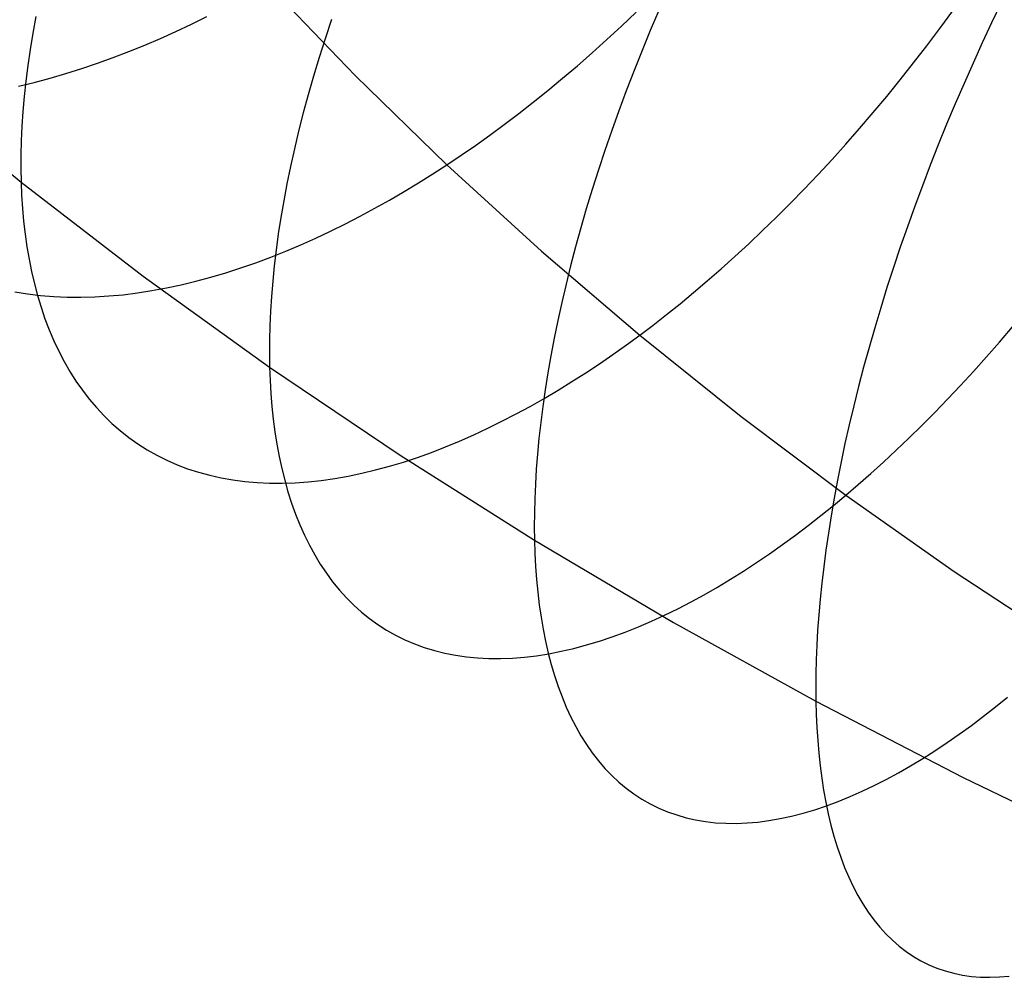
# Model space of a CAD drawing. Extents: x -10 to 451, y 0 to 260.
# Tile 3 of 61: x 79 to 97, y 44 to 62. Entities that reach past the tile are written whole.
import ezdxf

# ---------------------------------------------------------------- set-up
doc = ezdxf.new("R2010")
doc.units = 0
doc.layers.add('LIVELLO_04', color=200, linetype='CONTINUOUS')

msp = doc.modelspace()

# ---------------------------------------------------------------- linework, layer by layer
at = {"layer": 'LIVELLO_04'}
for p, q in [((83.946, 62.429, 779.545), (85.539, 60.773, 781.175)), ((91.026, 61.949, 816.271), (90.871, 61.585, 816.199)), ((96.104, 61.623, 783.555), (96.337, 61.942, 783.538)), ((97.212, 62.086, 819.249), (97.039, 61.725, 819.261)), ((79.767, 61.836, 807.043), (79.712, 61.537, 806.825)), ((82.577, 61.699, 780.335), (82.855, 61.836, 780.163)), ((85.108, 61.781, 812.224), (84.993, 61.437, 812.069)), ((90.351, 61.665, 781.29), (90.617, 61.918, 781.207)), ((82.297, 61.567, 780.513), (82.577, 61.699, 780.335)), ((90.085, 61.419, 781.38), (90.351, 61.665, 781.29)), ((90.871, 61.585, 816.199), (90.721, 61.222, 816.117)), ((95.868, 61.309, 783.58), (96.104, 61.623, 783.555)), ((97.039, 61.725, 819.261), (96.869, 61.362, 819.263)), ((79.712, 61.537, 806.825), (79.663, 61.242, 806.603)), ((81.733, 61.32, 780.891), (82.016, 61.441, 780.699)), ((82.016, 61.441, 780.699), (82.297, 61.567, 780.513)), ((84.993, 61.437, 812.069), (84.885, 61.096, 811.907)), ((89.818, 61.18, 781.478), (90.085, 61.419, 781.38)), ((79.663, 61.242, 806.603), (79.621, 60.953, 806.377)), ((81.449, 61.205, 781.091), (81.733, 61.32, 780.891)), ((90.721, 61.222, 816.117), (90.576, 60.859, 816.026)), ((95.629, 60.999, 783.614), (95.868, 61.309, 783.58)), ((96.869, 61.362, 819.263), (96.703, 60.997, 819.256)), ((80.879, 60.993, 781.51), (81.164, 61.096, 781.297)), ((81.164, 61.096, 781.297), (81.449, 61.205, 781.091)), ((84.885, 61.096, 811.907), (84.783, 60.758, 811.738)), ((89.552, 60.947, 781.581), (89.818, 61.18, 781.478)), ((79.621, 60.953, 806.377), (79.585, 60.67, 806.147)), ((80.308, 60.807, 781.957), (80.594, 60.896, 781.73)), ((80.594, 60.896, 781.73), (80.879, 60.993, 781.51)), ((89.286, 60.721, 781.691), (89.552, 60.947, 781.581)), ((90.576, 60.859, 816.026), (90.436, 60.496, 815.927)), ((95.388, 60.694, 783.656), (95.629, 60.999, 783.614)), ((96.703, 60.997, 819.256), (96.54, 60.629, 819.238)), ((79.738, 60.648, 782.43), (80.023, 60.724, 782.19)), ((80.023, 60.724, 782.19), (80.308, 60.807, 781.957)), ((84.783, 60.758, 811.738), (84.688, 60.424, 811.563)), ((85.539, 60.773, 781.175), (87.196, 59.159, 782.765)), ((89.02, 60.502, 781.807), (89.286, 60.721, 781.691)), ((95.144, 60.395, 783.706), (95.388, 60.694, 783.656)), ((77.362, 60.601, 802.703), (79.499, 58.846, 804.465)), ((79.453, 60.58, 782.677), (79.738, 60.648, 782.43)), ((79.585, 60.67, 806.147), (79.555, 60.392, 805.915)), ((88.756, 60.289, 781.928), (89.02, 60.502, 781.807)), ((96.54, 60.629, 819.238), (96.381, 60.261, 819.212)), ((79.555, 60.392, 805.915), (79.532, 60.119, 805.679)), ((84.688, 60.424, 811.563), (84.598, 60.094, 811.381)), ((90.436, 60.496, 815.927), (90.302, 60.135, 815.819)), ((94.899, 60.101, 783.764), (95.144, 60.395, 783.706)), ((88.492, 60.083, 782.055), (88.756, 60.289, 781.928)), ((96.381, 60.261, 819.212), (96.226, 59.891, 819.176)), ((79.532, 60.119, 805.679), (79.514, 59.853, 805.44)), ((84.598, 60.094, 811.381), (84.515, 59.768, 811.192)), ((88.229, 59.885, 782.188), (88.492, 60.083, 782.055)), ((90.302, 60.135, 815.819), (90.173, 59.776, 815.703)), ((94.652, 59.813, 783.831), (94.899, 60.101, 783.764)), ((79.514, 59.853, 805.44), (79.502, 59.592, 805.199)), ((87.968, 59.693, 782.325), (88.229, 59.885, 782.188)), ((94.404, 59.531, 783.905), (94.652, 59.813, 783.831)), ((96.226, 59.891, 819.176), (96.075, 59.52, 819.13)), ((84.515, 59.768, 811.192), (84.439, 59.446, 810.998)), ((87.709, 59.508, 782.467), (87.968, 59.693, 782.325)), ((90.173, 59.776, 815.703), (90.049, 59.419, 815.578)), ((79.502, 59.592, 805.199), (79.495, 59.338, 804.956)), ((84.439, 59.446, 810.998), (84.368, 59.128, 810.799)), ((87.451, 59.33, 782.614), (87.709, 59.508, 782.467)), ((94.155, 59.254, 783.986), (94.404, 59.531, 783.905)), ((96.075, 59.52, 819.13), (95.929, 59.149, 819.075)), ((79.495, 59.338, 804.956), (79.495, 59.089, 804.711)), ((87.196, 59.159, 782.765), (87.451, 59.33, 782.614)), ((90.049, 59.419, 815.578), (89.932, 59.064, 815.445)), ((79.495, 59.089, 804.711), (79.499, 58.846, 804.465)), ((84.368, 59.128, 810.799), (84.304, 58.816, 810.594)), ((86.94, 58.993, 782.922), (87.196, 59.159, 782.765)), ((87.196, 59.159, 782.765), (88.906, 57.598, 784.302)), ((93.905, 58.984, 784.075), (94.155, 59.254, 783.986)), ((95.929, 59.149, 819.075), (95.787, 58.779, 819.01)), ((86.682, 58.832, 783.085), (86.94, 58.993, 782.922)), ((89.932, 59.064, 815.445), (89.82, 58.711, 815.304)), ((93.654, 58.72, 784.172), (93.905, 58.984, 784.075)), ((79.499, 58.846, 804.465), (81.707, 57.148, 806.17)), ((79.499, 58.846, 804.465), (79.509, 58.608, 804.215)), ((84.304, 58.816, 810.594), (84.246, 58.509, 810.383)), ((86.421, 58.674, 783.256), (86.682, 58.832, 783.085)), ((95.787, 58.779, 819.01), (95.649, 58.408, 818.937)), ((79.509, 58.608, 804.215), (79.524, 58.371, 803.958)), ((86.159, 58.521, 783.433), (86.421, 58.674, 783.256)), ((89.82, 58.711, 815.304), (89.714, 58.362, 815.155)), ((93.403, 58.463, 784.275), (93.654, 58.72, 784.172)), ((79.524, 58.371, 803.958), (79.545, 58.137, 803.696)), ((84.246, 58.509, 810.383), (84.194, 58.206, 810.169)), ((85.629, 58.23, 783.809), (85.895, 58.373, 783.618)), ((85.895, 58.373, 783.618), (86.159, 58.521, 783.433)), ((93.151, 58.212, 784.384), (93.403, 58.463, 784.275)), ((95.649, 58.408, 818.937), (95.516, 58.038, 818.853)), ((84.194, 58.206, 810.169), (84.148, 57.91, 809.949)), ((85.362, 58.092, 784.008), (85.629, 58.23, 783.809)), ((89.714, 58.362, 815.155), (89.613, 58.016, 814.999)), ((92.9, 57.968, 784.501), (93.151, 58.212, 784.384)), ((79.545, 58.137, 803.696), (79.572, 57.905, 803.429)), ((85.093, 57.959, 784.214), (85.362, 58.092, 784.008)), ((89.613, 58.016, 814.999), (89.518, 57.673, 814.835)), ((95.516, 58.038, 818.853), (95.388, 57.67, 818.761)), ((79.572, 57.905, 803.429), (79.605, 57.676, 803.156)), ((84.148, 57.91, 809.949), (84.108, 57.618, 809.726)), ((84.553, 57.712, 784.645), (84.824, 57.832, 784.426)), ((84.824, 57.832, 784.426), (85.093, 57.959, 784.214)), ((92.649, 57.73, 784.623), (92.9, 57.968, 784.501)), ((79.605, 57.676, 803.156), (79.644, 57.45, 802.877)), ((84.282, 57.597, 784.872), (84.553, 57.712, 784.645)), ((89.518, 57.673, 814.835), (89.43, 57.334, 814.665)), ((92.399, 57.5, 784.751), (92.649, 57.73, 784.623)), ((95.388, 57.67, 818.761), (95.265, 57.303, 818.66)), ((83.74, 57.388, 785.345), (84.011, 57.489, 785.105)), ((84.011, 57.489, 785.105), (84.282, 57.597, 784.872)), ((84.108, 57.618, 809.726), (84.074, 57.333, 809.499)), ((88.906, 57.598, 784.302), (90.679, 56.081, 785.796)), ((92.149, 57.276, 784.886), (92.399, 57.5, 784.751)), ((79.644, 57.45, 802.877), (79.688, 57.228, 802.593)), ((83.469, 57.294, 785.591), (83.74, 57.388, 785.345)), ((84.074, 57.333, 809.499), (84.046, 57.053, 809.268)), ((89.43, 57.334, 814.665), (89.347, 57, 814.487)), ((95.265, 57.303, 818.66), (95.147, 56.938, 818.55)), ((79.688, 57.228, 802.593), (79.739, 57.009, 802.303)), ((81.707, 57.148, 806.17), (83.99, 55.502, 807.824)), ((82.66, 57.054, 786.368), (82.929, 57.127, 786.103)), ((82.929, 57.127, 786.103), (83.199, 57.206, 785.844)), ((83.199, 57.206, 785.844), (83.469, 57.294, 785.591)), ((91.901, 57.06, 785.025), (92.149, 57.276, 784.886)), ((79.739, 57.009, 802.303), (79.797, 56.794, 802.009)), ((82.127, 56.933, 786.917), (82.393, 56.989, 786.64)), ((82.393, 56.989, 786.64), (82.66, 57.054, 786.368)), ((84.046, 57.053, 809.268), (84.023, 56.779, 809.034)), ((89.347, 57, 814.487), (89.27, 56.669, 814.304)), ((91.654, 56.85, 785.17), (91.901, 57.06, 785.025)), ((79.386, 56.865, 790.287), (79.616, 56.828, 789.961)), ((79.616, 56.828, 789.961), (79.851, 56.799, 789.639)), ((79.797, 56.794, 802.009), (79.861, 56.583, 801.709)), ((79.851, 56.799, 789.639), (80.09, 56.779, 789.319)), ((80.09, 56.779, 789.319), (80.333, 56.768, 789.003)), ((80.333, 56.768, 789.003), (80.58, 56.766, 788.691)), ((80.58, 56.766, 788.691), (80.831, 56.773, 788.384)), ((80.831, 56.773, 788.384), (81.085, 56.788, 788.08)), ((81.085, 56.788, 788.08), (81.341, 56.811, 787.782)), ((81.341, 56.811, 787.782), (81.601, 56.844, 787.488)), ((81.601, 56.844, 787.488), (81.863, 56.884, 787.2)), ((81.863, 56.884, 787.2), (82.127, 56.933, 786.917)), ((84.023, 56.779, 809.034), (84.006, 56.511, 808.797)), ((91.408, 56.647, 785.32), (91.654, 56.85, 785.17)), ((95.147, 56.938, 818.55), (95.034, 56.575, 818.432)), ((89.27, 56.669, 814.304), (89.198, 56.344, 814.114)), ((91.163, 56.451, 785.474), (91.408, 56.647, 785.32)), ((79.861, 56.583, 801.709), (79.931, 56.377, 801.405)), ((84.006, 56.511, 808.797), (83.994, 56.25, 808.557)), ((90.92, 56.262, 785.633), (91.163, 56.451, 785.474)), ((95.034, 56.575, 818.432), (94.926, 56.214, 818.305)), ((79.931, 56.377, 801.405), (80.008, 56.176, 801.096)), ((83.994, 56.25, 808.557), (83.988, 55.994, 808.315)), ((89.198, 56.344, 814.114), (89.133, 56.023, 813.918)), ((90.679, 56.081, 785.796), (90.92, 56.262, 785.633)), ((80.008, 56.176, 801.096), (80.091, 55.979, 800.783)), ((90.438, 55.904, 785.965), (90.679, 56.081, 785.796)), ((90.679, 56.081, 785.796), (92.511, 54.612, 787.242)), ((94.926, 56.214, 818.305), (94.823, 55.857, 818.17)), ((97.183, 55.955, 786.876), (97.417, 56.229, 786.767)), ((80.091, 55.979, 800.783), (80.181, 55.788, 800.466)), ((83.988, 55.994, 808.315), (83.986, 55.745, 808.07)), ((89.133, 56.023, 813.918), (89.073, 55.707, 813.717)), ((90.195, 55.732, 786.141), (90.438, 55.904, 785.965)), ((96.948, 55.686, 786.991), (97.183, 55.955, 786.876)), ((80.181, 55.788, 800.466), (80.278, 55.603, 800.145)), ((83.986, 55.745, 808.07), (83.99, 55.502, 807.824)), ((89.073, 55.707, 813.717), (89.019, 55.397, 813.51)), ((89.95, 55.563, 786.323), (90.195, 55.732, 786.141)), ((94.823, 55.857, 818.17), (94.726, 55.502, 818.027)), ((80.278, 55.603, 800.145), (80.381, 55.424, 799.82)), ((89.703, 55.399, 786.513), (89.95, 55.563, 786.323)), ((96.713, 55.425, 787.113), (96.948, 55.686, 786.991)), ((80.381, 55.424, 799.82), (80.491, 55.25, 799.491)), ((83.99, 55.502, 807.824), (86.348, 53.91, 809.424)), ((83.99, 55.502, 807.824), (83.999, 55.263, 807.574)), ((89.019, 55.397, 813.51), (88.97, 55.092, 813.298)), ((89.454, 55.24, 786.71), (89.703, 55.399, 786.513)), ((94.726, 55.502, 818.027), (94.634, 55.151, 817.876)), ((96.479, 55.17, 787.241), (96.713, 55.425, 787.113)), ((80.491, 55.25, 799.491), (80.608, 55.084, 799.16)), ((83.999, 55.263, 807.574), (84.013, 55.027, 807.317)), ((89.203, 55.085, 786.914), (89.454, 55.24, 786.71)), ((96.244, 54.922, 787.376), (96.479, 55.17, 787.241)), ((80.608, 55.084, 799.16), (80.731, 54.923, 798.826)), ((84.013, 55.027, 807.317), (84.032, 54.793, 807.055)), ((88.97, 55.092, 813.298), (88.928, 54.793, 813.082)), ((88.952, 54.936, 787.125), (89.203, 55.085, 786.914)), ((94.634, 55.151, 817.876), (94.547, 54.804, 817.717)), ((80.731, 54.923, 798.826), (80.861, 54.77, 798.489)), ((88.699, 54.793, 787.343), (88.952, 54.936, 787.125)), ((96.011, 54.68, 787.516), (96.244, 54.922, 787.376)), ((80.861, 54.77, 798.489), (80.998, 54.624, 798.149)), ((84.032, 54.793, 807.055), (84.056, 54.562, 806.786)), ((88.19, 54.523, 787.801), (88.445, 54.655, 787.568)), ((88.445, 54.655, 787.568), (88.699, 54.793, 787.343)), ((88.928, 54.793, 813.082), (88.89, 54.499, 812.861)), ((94.547, 54.804, 817.717), (94.466, 54.461, 817.552)), ((95.778, 54.446, 787.662), (96.011, 54.68, 787.516)), ((80.998, 54.624, 798.149), (81.141, 54.486, 797.808)), ((81.141, 54.486, 797.808), (81.29, 54.355, 797.465)), ((84.056, 54.562, 806.786), (84.086, 54.334, 806.512)), ((87.935, 54.397, 788.039), (88.19, 54.523, 787.801)), ((88.89, 54.499, 812.861), (88.858, 54.212, 812.636)), ((92.511, 54.612, 787.242), (94.405, 53.188, 788.643)), ((94.466, 54.461, 817.552), (94.389, 54.122, 817.379)), ((81.29, 54.355, 797.465), (81.446, 54.231, 797.121)), ((84.086, 54.334, 806.512), (84.122, 54.109, 806.232)), ((87.425, 54.165, 788.538), (87.68, 54.278, 788.285)), ((87.68, 54.278, 788.285), (87.935, 54.397, 788.039)), ((95.545, 54.219, 787.814), (95.778, 54.446, 787.662)), ((81.446, 54.231, 797.121), (81.609, 54.116, 796.776)), ((81.609, 54.116, 796.776), (81.777, 54.009, 796.43)), ((84.122, 54.109, 806.232), (84.163, 53.888, 805.946)), ((87.17, 54.06, 788.797), (87.425, 54.165, 788.538)), ((88.858, 54.212, 812.636), (88.832, 53.93, 812.407)), ((94.389, 54.122, 817.379), (94.318, 53.788, 817.2)), ((95.314, 53.999, 787.97), (95.545, 54.219, 787.814)), ((81.777, 54.009, 796.43), (81.951, 53.911, 796.084)), ((86.661, 53.87, 789.334), (86.915, 53.961, 789.062)), ((86.915, 53.961, 789.062), (87.17, 54.06, 788.797)), ((88.832, 53.93, 812.407), (88.81, 53.655, 812.174)), ((95.085, 53.785, 788.132), (95.314, 53.999, 787.97)), ((81.951, 53.911, 796.084), (82.132, 53.82, 795.738)), ((82.132, 53.82, 795.738), (82.318, 53.739, 795.392)), ((82.318, 53.739, 795.392), (82.509, 53.666, 795.047)), ((84.163, 53.888, 805.946), (84.21, 53.671, 805.655)), ((86.156, 53.711, 789.895), (86.408, 53.787, 789.612)), ((86.348, 53.91, 809.424), (88.777, 52.374, 810.968)), ((86.408, 53.787, 789.612), (86.661, 53.87, 789.334)), ((94.318, 53.788, 817.2), (94.253, 53.459, 817.014)), ((94.856, 53.579, 788.298), (95.085, 53.785, 788.132)), ((82.509, 53.666, 795.047), (82.706, 53.602, 794.703)), ((82.706, 53.602, 794.703), (82.908, 53.547, 794.36)), ((84.21, 53.671, 805.655), (84.263, 53.458, 805.358)), ((85.411, 53.533, 790.78), (85.657, 53.584, 790.48)), ((85.657, 53.584, 790.48), (85.906, 53.643, 790.185)), ((85.906, 53.643, 790.185), (86.156, 53.711, 789.895)), ((88.81, 53.655, 812.174), (88.794, 53.386, 811.938)), ((94.63, 53.38, 788.469), (94.856, 53.579, 788.298)), ((82.908, 53.547, 794.36), (83.116, 53.501, 794.02)), ((83.116, 53.501, 794.02), (83.327, 53.464, 793.681)), ((83.327, 53.464, 793.681), (83.544, 53.436, 793.345)), ((83.544, 53.436, 793.345), (83.765, 53.417, 793.011)), ((83.765, 53.417, 793.011), (83.99, 53.406, 792.681)), ((83.99, 53.406, 792.681), (84.218, 53.405, 792.354)), ((84.218, 53.405, 792.354), (84.451, 53.413, 792.031)), ((84.263, 53.458, 805.358), (84.322, 53.249, 805.056)), ((84.451, 53.413, 792.031), (84.686, 53.43, 791.711)), ((84.686, 53.43, 791.711), (84.925, 53.456, 791.396)), ((84.925, 53.456, 791.396), (85.167, 53.49, 791.086)), ((85.167, 53.49, 791.086), (85.411, 53.533, 790.78)), ((88.794, 53.386, 811.938), (88.782, 53.123, 811.7)), ((94.253, 53.459, 817.014), (94.193, 53.135, 816.822)), ((84.322, 53.249, 805.056), (84.387, 53.046, 804.749)), ((94.405, 53.188, 788.643), (94.63, 53.38, 788.469)), ((84.387, 53.046, 804.749), (84.459, 52.847, 804.437)), ((88.782, 53.123, 811.7), (88.776, 52.867, 811.458)), ((94.193, 53.135, 816.822), (94.138, 52.816, 816.624)), ((94.18, 53.001, 788.824), (94.405, 53.188, 788.643)), ((94.405, 53.188, 788.643), (96.362, 51.809, 790)), ((88.776, 52.867, 811.458), (88.774, 52.617, 811.214)), ((93.953, 52.818, 789.011), (94.18, 53.001, 788.824)), ((84.459, 52.847, 804.437), (84.536, 52.654, 804.121)), ((93.724, 52.64, 789.205), (93.953, 52.818, 789.011)), ((94.138, 52.816, 816.624), (94.088, 52.503, 816.42)), ((84.536, 52.654, 804.121), (84.619, 52.466, 803.799)), ((88.774, 52.617, 811.214), (88.777, 52.374, 810.968)), ((93.493, 52.465, 789.407), (93.724, 52.64, 789.205)), ((94.088, 52.503, 816.42), (94.043, 52.196, 816.211)), ((84.619, 52.466, 803.799), (84.709, 52.284, 803.474)), ((88.777, 52.374, 810.968), (91.287, 50.889, 812.462)), ((88.777, 52.374, 810.968), (88.785, 52.135, 810.718)), ((93.261, 52.295, 789.616), (93.493, 52.465, 789.407)), ((84.709, 52.284, 803.474), (84.805, 52.109, 803.145)), ((93.027, 52.131, 789.832), (93.261, 52.295, 789.616)), ((94.043, 52.196, 816.211), (94.004, 51.894, 815.997)), ((84.805, 52.109, 803.145), (84.907, 51.94, 802.812)), ((88.785, 52.135, 810.718), (88.797, 51.899, 810.462)), ((92.556, 51.817, 790.285), (92.792, 51.971, 790.055)), ((92.792, 51.971, 790.055), (93.027, 52.131, 789.832)), ((84.907, 51.94, 802.812), (85.016, 51.777, 802.475)), ((88.797, 51.899, 810.462), (88.815, 51.665, 810.199)), ((92.319, 51.668, 790.522), (92.556, 51.817, 790.285)), ((94.004, 51.894, 815.997), (93.969, 51.598, 815.779)), ((96.362, 51.809, 790), (98.381, 50.478, 791.31)), ((85.016, 51.777, 802.475), (85.13, 51.622, 802.135)), ((85.13, 51.622, 802.135), (85.251, 51.474, 801.793)), ((88.815, 51.665, 810.199), (88.837, 51.435, 809.93)), ((92.082, 51.525, 790.766), (92.319, 51.668, 790.522)), ((85.251, 51.474, 801.793), (85.378, 51.333, 801.448)), ((88.837, 51.435, 809.93), (88.864, 51.207, 809.655)), ((91.844, 51.389, 791.017), (92.082, 51.525, 790.766)), ((93.969, 51.598, 815.779), (93.939, 51.309, 815.556)), ((85.378, 51.333, 801.448), (85.511, 51.2, 801.1)), ((91.367, 51.136, 791.539), (91.606, 51.259, 791.275)), ((91.606, 51.259, 791.275), (91.844, 51.389, 791.017)), ((93.939, 51.309, 815.556), (93.915, 51.026, 815.329)), ((85.511, 51.2, 801.1), (85.651, 51.075, 800.75)), ((85.651, 51.075, 800.75), (85.796, 50.958, 800.399)), ((88.864, 51.207, 809.655), (88.896, 50.983, 809.373)), ((91.129, 51.02, 791.81), (91.367, 51.136, 791.539)), ((85.796, 50.958, 800.399), (85.947, 50.849, 800.047)), ((88.896, 50.983, 809.373), (88.934, 50.764, 809.086)), ((90.655, 50.809, 792.371), (90.892, 50.91, 792.088)), ((90.892, 50.91, 792.088), (91.129, 51.02, 791.81)), ((93.915, 51.026, 815.329), (93.895, 50.749, 815.098)), ((85.947, 50.849, 800.047), (86.103, 50.749, 799.693)), ((86.103, 50.749, 799.693), (86.266, 50.657, 799.339)), ((88.934, 50.764, 809.086), (88.977, 50.548, 808.793)), ((90.184, 50.629, 792.957), (90.419, 50.715, 792.661)), ((90.419, 50.715, 792.661), (90.655, 50.809, 792.371)), ((91.287, 50.889, 812.462), (93.863, 49.464, 813.896)), ((93.895, 50.749, 815.098), (93.879, 50.479, 814.863)), ((86.266, 50.657, 799.339), (86.434, 50.574, 798.985)), ((86.434, 50.574, 798.985), (86.607, 50.5, 798.631)), ((88.977, 50.548, 808.793), (89.026, 50.336, 808.494)), ((89.719, 50.481, 793.565), (89.951, 50.551, 793.258)), ((89.951, 50.551, 793.258), (90.184, 50.629, 792.957)), ((86.607, 50.5, 798.631), (86.785, 50.435, 798.277)), ((86.785, 50.435, 798.277), (86.969, 50.379, 797.924)), ((86.969, 50.379, 797.924), (87.157, 50.332, 797.572)), ((89.036, 50.322, 794.515), (89.262, 50.367, 794.193)), ((89.262, 50.367, 794.193), (89.489, 50.419, 793.876)), ((89.489, 50.419, 793.876), (89.719, 50.481, 793.565)), ((93.879, 50.479, 814.863), (93.869, 50.215, 814.626)), ((87.157, 50.332, 797.572), (87.35, 50.294, 797.222)), ((87.35, 50.294, 797.222), (87.547, 50.265, 796.873)), ((87.547, 50.265, 796.873), (87.749, 50.246, 796.527)), ((87.749, 50.246, 796.527), (87.955, 50.236, 796.184)), ((87.955, 50.236, 796.184), (88.164, 50.235, 795.843)), ((88.164, 50.235, 795.843), (88.378, 50.243, 795.505)), ((88.378, 50.243, 795.505), (88.594, 50.261, 795.171)), ((88.594, 50.261, 795.171), (88.814, 50.287, 794.841)), ((88.814, 50.287, 794.841), (89.036, 50.322, 794.515)), ((89.026, 50.336, 808.494), (89.08, 50.13, 808.19)), ((93.869, 50.215, 814.626), (93.862, 49.958, 814.385)), ((89.08, 50.13, 808.19), (89.139, 49.928, 807.88)), ((89.139, 49.928, 807.88), (89.205, 49.732, 807.565)), ((93.862, 49.958, 814.385), (93.86, 49.708, 814.142)), ((89.205, 49.732, 807.565), (89.276, 49.542, 807.246)), ((93.86, 49.708, 814.142), (93.863, 49.464, 813.896)), ((89.276, 49.542, 807.246), (89.352, 49.357, 806.921)), ((97.108, 49.362, 792.564), (97.324, 49.537, 792.337)), ((89.352, 49.357, 806.921), (89.435, 49.178, 806.592)), ((93.863, 49.464, 813.896), (96.525, 48.088, 815.281)), ((93.863, 49.464, 813.896), (93.869, 49.225, 813.646)), ((96.891, 49.192, 792.799), (97.108, 49.362, 792.564)), ((89.435, 49.178, 806.592), (89.523, 49.006, 806.259)), ((93.869, 49.225, 813.646), (93.88, 48.989, 813.389)), ((96.673, 49.028, 793.04), (96.891, 49.192, 792.799)), ((89.523, 49.006, 806.259), (89.617, 48.841, 805.921)), ((93.88, 48.989, 813.389), (93.896, 48.755, 813.126)), ((96.454, 48.87, 793.288), (96.673, 49.028, 793.04)), ((89.617, 48.841, 805.921), (89.717, 48.683, 805.58)), ((96.235, 48.717, 793.544), (96.454, 48.87, 793.288)), ((89.717, 48.683, 805.58), (89.822, 48.532, 805.235)), ((93.896, 48.755, 813.126), (93.916, 48.525, 812.857)), ((96.015, 48.571, 793.806), (96.235, 48.717, 793.544)), ((89.822, 48.532, 805.235), (89.933, 48.388, 804.887)), ((93.916, 48.525, 812.857), (93.94, 48.298, 812.581)), ((95.575, 48.298, 794.351), (95.795, 48.431, 794.075)), ((95.795, 48.431, 794.075), (96.015, 48.571, 793.806)), ((89.933, 48.388, 804.887), (90.05, 48.252, 804.536)), ((90.05, 48.252, 804.536), (90.173, 48.124, 804.183)), ((93.94, 48.298, 812.581), (93.969, 48.075, 812.298)), ((95.355, 48.172, 794.633), (95.575, 48.298, 794.351)), ((90.173, 48.124, 804.183), (90.301, 48.005, 803.827)), ((93.969, 48.075, 812.298), (94.003, 47.856, 812.01)), ((94.917, 47.941, 795.217), (95.136, 48.053, 794.922)), ((95.136, 48.053, 794.922), (95.355, 48.172, 794.633)), ((96.525, 48.088, 815.281), (99.248, 46.775, 816.604)), ((90.301, 48.005, 803.827), (90.435, 47.893, 803.47)), ((90.435, 47.893, 803.47), (90.574, 47.79, 803.11)), ((94.699, 47.838, 795.518), (94.917, 47.941, 795.217)), ((90.574, 47.79, 803.11), (90.718, 47.696, 802.75)), ((90.718, 47.696, 802.75), (90.868, 47.611, 802.388)), ((94.003, 47.856, 812.01), (94.042, 47.642, 811.715)), ((94.267, 47.654, 796.136), (94.483, 47.742, 795.824)), ((94.483, 47.742, 795.824), (94.699, 47.838, 795.518)), ((90.868, 47.611, 802.388), (91.023, 47.534, 802.027)), ((91.023, 47.534, 802.027), (91.182, 47.467, 801.664)), ((93.841, 47.504, 796.777), (94.053, 47.575, 796.454)), ((94.042, 47.642, 811.715), (94.086, 47.432, 811.415)), ((94.053, 47.575, 796.454), (94.267, 47.654, 796.136)), ((91.182, 47.467, 801.664), (91.347, 47.409, 801.303)), ((91.347, 47.409, 801.303), (91.516, 47.36, 800.941)), ((91.516, 47.36, 800.941), (91.689, 47.321, 800.581)), ((93.015, 47.308, 798.113), (93.218, 47.344, 797.773)), ((93.218, 47.344, 797.773), (93.423, 47.388, 797.436)), ((93.423, 47.388, 797.436), (93.631, 47.442, 797.104)), ((93.631, 47.442, 797.104), (93.841, 47.504, 796.777)), ((94.086, 47.432, 811.415), (94.135, 47.227, 811.109)), ((91.689, 47.321, 800.581), (91.867, 47.291, 800.222)), ((91.867, 47.291, 800.222), (92.049, 47.27, 799.864)), ((92.049, 47.27, 799.864), (92.235, 47.259, 799.509)), ((92.235, 47.259, 799.509), (92.425, 47.258, 799.155)), ((92.425, 47.258, 799.155), (92.619, 47.265, 798.805)), ((92.619, 47.265, 798.805), (92.815, 47.282, 798.457)), ((92.815, 47.282, 798.457), (93.015, 47.308, 798.113)), ((94.135, 47.227, 811.109), (94.189, 47.028, 810.797)), ((94.189, 47.028, 810.797), (94.248, 46.834, 810.479)), ((94.248, 46.834, 810.479), (94.313, 46.645, 810.157)), ((94.313, 46.645, 810.157), (94.383, 46.463, 809.829)), ((94.383, 46.463, 809.829), (94.457, 46.288, 809.496)), ((94.457, 46.288, 809.496), (94.538, 46.119, 809.159)), ((94.538, 46.119, 809.159), (94.623, 45.957, 808.818)), ((94.623, 45.957, 808.818), (94.714, 45.802, 808.472)), ((94.714, 45.802, 808.472), (94.81, 45.655, 808.123)), ((94.81, 45.655, 808.123), (94.911, 45.516, 807.77)), ((94.911, 45.516, 807.77), (95.017, 45.384, 807.414)), ((95.017, 45.384, 807.414), (95.129, 45.261, 807.056)), ((95.129, 45.261, 807.056), (95.246, 45.146, 806.694)), ((95.246, 45.146, 806.694), (95.367, 45.04, 806.331)), ((95.367, 45.04, 806.331), (95.494, 44.942, 805.965)), ((95.494, 44.942, 805.965), (95.626, 44.853, 805.598)), ((95.626, 44.853, 805.598), (95.762, 44.774, 805.23)), ((95.762, 44.774, 805.23), (95.903, 44.703, 804.861)), ((95.903, 44.703, 804.861), (96.048, 44.642, 804.492)), ((96.048, 44.642, 804.492), (96.198, 44.591, 804.123)), ((96.198, 44.591, 804.123), (96.353, 44.549, 803.754)), ((96.353, 44.549, 803.754), (96.511, 44.516, 803.385)), ((96.511, 44.516, 803.385), (96.673, 44.493, 803.018)), ((96.673, 44.493, 803.018), (96.839, 44.48, 802.652)), ((97.182, 44.482, 801.926), (97.358, 44.497, 801.567)), ((96.839, 44.48, 802.652), (97.009, 44.476, 802.288)), ((97.009, 44.476, 802.288), (97.182, 44.482, 801.926))]:
    msp.add_line(p, q, dxfattribs=at)

doc.saveas('drawing.dxf')
